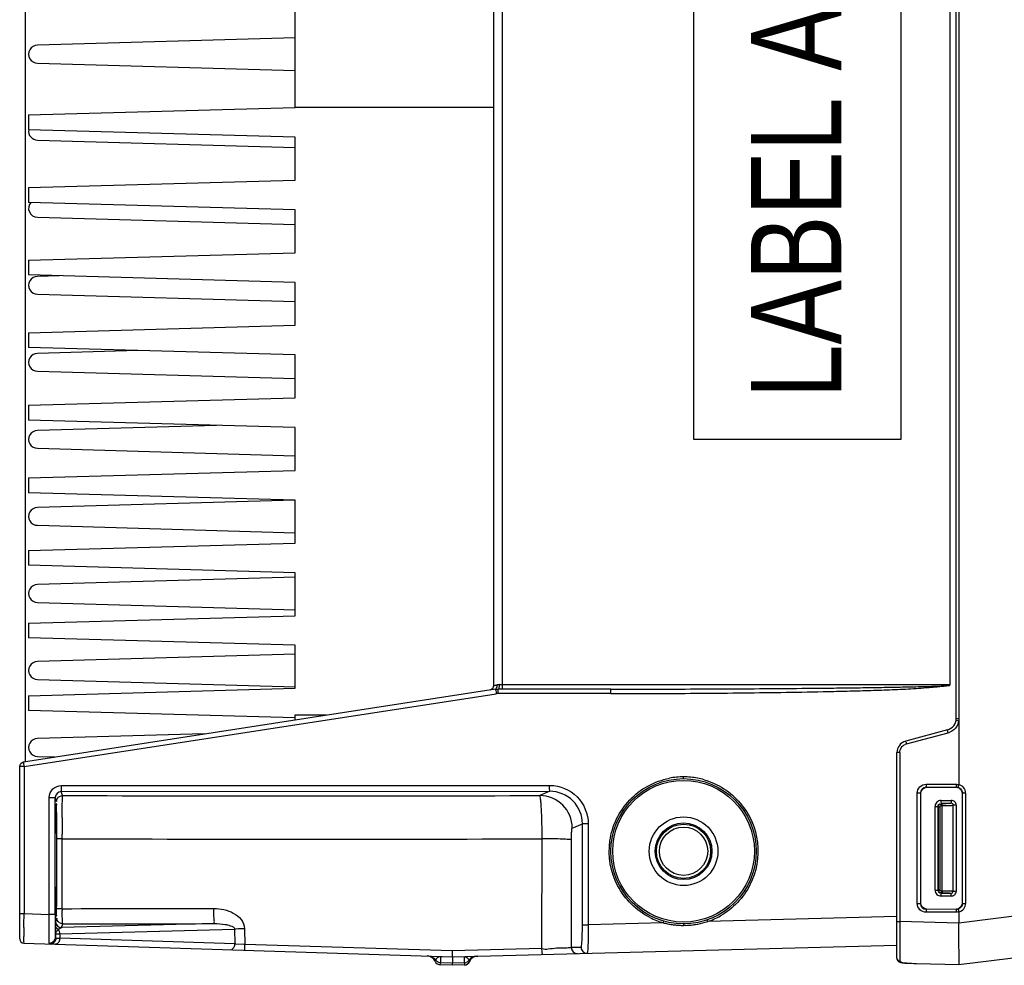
# Model space of a CAD drawing. Header units: inches. Extents: x 0 to 117, y 0 to 83.
# Tile 2 of 78: x 46.07 to 52.61, y 6.58 to 12.86. Entities that reach past the tile are written whole.
import ezdxf

# ---------------------------------------------------------------- set-up
doc = ezdxf.new("R2010")
doc.units = ezdxf.units.IN
doc.header["$LTSCALE"] = 6.431102
doc.header["$MEASUREMENT"] = 0
doc.layers.get('0').update_dxf_attribs({"linetype": 'CONTINUOUS'})
doc.styles.add('TEXTSTYLE_5', font='txt', dxfattribs={"width": 0.8})

msp = doc.modelspace()

# ---------------------------------------------------------------- linework, layer by layer
at = {"color": 7, "linetype": 'CONTINUOUS'}
for p, q in [((46.1069, 7.9288), (46.1069, 17.3311)), ((52.288, 8.2165), (52.288, 17.0433)), ((52.306, 17.0433), (52.3061, 8.2165)), ((49.2171, 8.436), (49.2171, 16.8238)), ((49.2731, 16.8185), (49.2731, 8.4414)), ((52.2486, 8.4414), (52.2486, 16.8185)), ((50.5445, 10.0709), (50.5445, 15.189)), ((51.9205, 15.189), (51.9205, 10.0709)), ((47.8982, 12.2756), (47.8982, 12.9843)), ((47.8982, 12.7383), (46.1856, 12.689)), ((46.1856, 12.5709), (47.8982, 12.5216)), ((46.1266, 12.2264), (47.8982, 12.2756)), ((49.2171, 12.2756), (47.8982, 12.2756)), ((46.1266, 12.2264), (46.1266, 12.128)), ((47.8982, 12.0788), (46.1266, 12.128)), ((46.1856, 12.0591), (47.8962, 12.0098)), ((47.8982, 11.7933), (47.8982, 12.0788)), ((46.1266, 11.7441), (47.8982, 11.7933)), ((46.1266, 11.7441), (46.1266, 11.6457)), ((47.8982, 11.5965), (46.1266, 11.6457)), ((47.8982, 11.311), (47.8982, 11.5965)), ((46.1856, 11.5473), (47.8982, 11.498)), ((46.1266, 11.2618), (47.8982, 11.311)), ((46.1266, 11.2618), (46.1266, 11.1634)), ((47.8982, 11.1142), (46.1266, 11.1634)), ((46.3306, 11.1577), (46.1856, 11.1536)), ((47.8982, 10.8288), (47.8982, 11.1142)), ((46.1856, 11.0354), (47.8982, 10.9862)), ((46.1266, 10.7795), (47.8982, 10.8288)), ((46.1266, 10.7795), (46.1266, 10.6811)), ((47.8982, 10.6319), (46.1266, 10.6811)), ((46.8527, 10.6609), (46.1856, 10.6417)), ((47.8982, 10.3465), (47.8982, 10.6319)), ((46.1856, 10.5236), (47.8982, 10.4744)), ((46.1266, 10.2973), (47.8982, 10.3465)), ((46.1266, 10.2973), (46.1266, 10.1988)), ((47.8982, 10.1496), (46.1266, 10.1988)), ((47.3749, 10.1642), (46.1856, 10.1299)), ((47.8982, 9.8642), (47.8982, 10.1496)), ((46.1856, 10.0118), (47.8982, 9.9625)), ((51.9205, 10.0709), (50.5445, 10.0709)), ((46.1266, 9.815), (47.8982, 9.8642)), ((46.1266, 9.815), (46.1266, 9.7166)), ((47.8982, 9.6673), (46.1266, 9.7166)), ((47.8982, 9.6674), (46.1856, 9.6181)), ((47.8982, 9.3819), (47.8982, 9.6673)), ((46.1856, 9.5), (47.9002, 9.4507)), ((46.1266, 9.3327), (47.8982, 9.3819)), ((46.1266, 9.3327), (46.1266, 9.2343)), ((47.8982, 9.1851), (46.1266, 9.2343)), ((47.8982, 8.8996), (47.8982, 9.1851)), ((47.8991, 9.1556), (46.1856, 9.1063)), ((46.1856, 8.9882), (47.8993, 8.9389)), ((46.1266, 8.8504), (47.8982, 8.8996)), ((46.1266, 8.8504), (46.1266, 8.752)), ((47.8982, 8.7028), (46.1266, 8.752)), ((47.8982, 8.4173), (47.8982, 8.7028)), ((47.8999, 8.6438), (46.1856, 8.5945)), ((46.1856, 8.4764), (47.8985, 8.4271)), ((49.2548, 8.4414), (52.2486, 8.4414)), ((49.2287, 8.4104), (46.0925, 7.9274)), ((46.0963, 7.8982), (49.2324, 8.3813)), ((46.1266, 8.3681), (47.8982, 8.4173)), ((49.9938, 8.3823), (49.2462, 8.3823)), ((49.9945, 8.4118), (49.2469, 8.4118)), ((46.1266, 8.3681), (46.1266, 8.2697)), ((47.8982, 8.2205), (46.1266, 8.2697)), ((47.8982, 8.2081), (47.8982, 8.2402)), ((47.8982, 8.2402), (48.106, 8.2402)), ((52.288, 8.2165), (52.3061, 8.2165)), ((52.3057, 8.1997), (52.2895, 8.2026)), ((52.3061, 8.2165), (52.3057, 8.1997)), ((52.3057, 8.1997), (52.3057, 7.7775)), ((47.293, 8.1146), (46.1856, 8.0827)), ((52.2296, 8.1405), (51.9526, 8.0663)), ((51.9572, 8.0473), (52.2342, 8.1215)), ((51.9134, 7.9902), (51.8943, 7.9902)), ((51.8943, 6.6235), (51.8943, 7.9902)), ((51.9134, 7.9902), (51.9134, 6.8673)), ((46.0933, 7.9187), (46.0961, 7.9)), ((46.1856, 7.9646), (46.3018, 7.9612)), ((46.0675, 6.7531), (46.0675, 7.8982)), ((46.0963, 7.8982), (46.0679, 7.8982)), ((46.0963, 7.8982), (46.0963, 6.9203)), ((46.3434, 7.7308), (49.5884, 7.7331)), ((46.3521, 7.7049), (46.3434, 7.7308)), ((46.3463, 7.7712), (49.5913, 7.7715)), ((49.5884, 7.7331), (49.5216, 7.7045)), ((52.0499, 7.7204), (52.0297, 7.7204)), ((52.0297, 6.9883), (52.0297, 7.7204)), ((52.0499, 7.7204), (52.0499, 6.9883)), ((52.0892, 7.7598), (52.2901, 7.76)), ((52.0894, 7.7796), (52.2896, 7.7797)), ((52.3004, 7.7587), (52.3046, 7.7739)), ((52.3501, 7.7206), (52.3295, 7.7206)), ((52.3295, 6.988), (52.3295, 7.7206)), ((52.3501, 7.7206), (52.3501, 6.988)), ((46.2637, 6.915), (46.2637, 7.6914)), ((46.2637, 7.6914), (46.3041, 7.6914)), ((46.3041, 7.6914), (46.3127, 7.6655)), ((46.3041, 6.9145), (46.3041, 7.6914)), ((52.2547, 7.6523), (52.1868, 7.6523)), ((52.1889, 7.6502), (52.1868, 7.6523)), ((52.1872, 7.672), (52.255, 7.672)), ((52.1479, 7.6327), (52.1671, 7.6327)), ((52.1479, 7.0759), (52.1479, 7.6327)), ((52.1693, 7.6306), (52.1671, 7.6327)), ((52.1671, 7.6327), (52.1671, 7.0759)), ((52.1693, 7.6306), (52.1811, 7.6306)), ((52.1693, 7.6306), (52.1693, 7.0781)), ((52.1806, 7.0781), (52.1811, 7.6306)), ((52.1889, 7.6502), (52.1938, 7.6502)), ((52.1889, 7.6502), (52.1889, 7.6389)), ((52.1889, 7.6389), (52.1938, 7.6386)), ((52.1938, 7.0697), (52.1938, 7.6502)), ((52.2879, 7.6408), (52.2687, 7.6408)), ((52.2687, 7.0679), (52.2687, 7.6408)), ((52.2879, 7.6408), (52.2879, 7.0679)), ((49.7377, 7.488), (49.8055, 7.517)), ((49.8437, 7.517), (49.8055, 7.517)), ((49.8055, 6.8465), (49.8055, 7.517)), ((49.8437, 7.517), (49.8437, 6.8465)), ((46.3501, 7.4174), (46.3501, 7.4472)), ((46.3502, 6.9528), (46.3501, 7.4174)), ((49.5365, 6.6879), (49.5377, 7.417)), ((49.7318, 6.6945), (49.733, 7.4113)), ((52.3057, 6.5815), (57.807, 7.257)), ((52.1479, 7.0759), (52.1671, 7.0759)), ((52.1693, 7.0781), (52.1671, 7.0759)), ((52.1693, 7.0781), (52.1806, 7.0781)), ((52.1889, 7.0703), (52.1914, 7.0585)), ((52.2879, 7.0679), (52.2687, 7.0679)), ((52.189, 7.0585), (52.1868, 7.0563)), ((52.1868, 7.0563), (52.2547, 7.0564)), ((52.255, 7.0367), (52.1872, 7.0367)), ((52.0297, 6.9883), (52.0499, 6.9883)), ((52.2901, 6.9486), (52.0892, 6.9489)), ((52.3295, 6.988), (52.3501, 6.988)), ((46.0675, 6.9203), (46.0963, 6.9203)), ((46.096, 6.8451), (46.0963, 6.9203)), ((46.0963, 6.9203), (46.2637, 6.915)), ((46.3041, 6.915), (46.2637, 6.915)), ((46.3145, 6.891), (46.3063, 6.8664)), ((46.3145, 6.8917), (46.3146, 6.8932)), ((51.8934, 6.9002), (50.6375, 6.8673)), ((51.8943, 6.8673), (51.9134, 6.8673)), ((52.3057, 6.857), (51.9134, 6.8673)), ((51.9134, 6.8673), (51.9134, 6.8384)), ((52.2896, 6.929), (52.0894, 6.9291)), ((52.3057, 6.9312), (52.3057, 6.857)), ((52.7434, 6.9114), (52.3057, 6.8577)), ((46.0959, 6.8277), (46.096, 6.8451)), ((46.3052, 6.7989), (46.3054, 6.8253)), ((46.3054, 6.8253), (46.3055, 6.8367)), ((46.3055, 6.8367), (46.3056, 6.8419)), ((46.3214, 6.8108), (46.3255, 6.8143)), ((46.3339, 6.7866), (47.4941, 6.817)), ((47.3617, 6.8536), (46.3456, 6.827)), ((46.3461, 6.8284), (46.3538, 6.8517)), ((47.4941, 6.817), (47.4967, 6.7194)), ((47.5608, 6.8196), (47.5637, 6.7158)), ((49.8055, 6.8465), (49.8437, 6.8465)), ((50.3417, 6.8595), (49.8437, 6.8465)), ((51.9134, 6.8384), (51.9133, 6.7818)), ((46.0958, 6.7593), (46.0958, 6.7684)), ((46.2643, 6.725), (46.2637, 6.7515)), ((46.3051, 6.7917), (46.3052, 6.7989)), ((46.3051, 6.7841), (46.3051, 6.7917)), ((46.3051, 6.7628), (46.3051, 6.7841)), ((46.3097, 6.757), (46.3114, 6.7571)), ((46.3339, 6.7866), (46.3339, 6.7561)), ((47.4967, 6.7194), (46.3339, 6.7561)), ((51.9133, 6.7818), (51.9133, 6.729)), ((46.0961, 6.7235), (48.9415, 6.6337)), ((46.2644, 6.7235), (46.2643, 6.725)), ((47.4967, 6.7194), (47.5028, 6.7191)), ((47.5028, 6.7191), (47.5554, 6.7162)), ((47.5554, 6.7162), (47.5637, 6.7158)), ((48.9402, 6.6724), (47.5637, 6.7158)), ((49.5365, 6.688), (48.9402, 6.6724)), ((48.9415, 6.6337), (51.892, 6.711)), ((49.7963, 6.6962), (49.7318, 6.6945)), ((51.9133, 6.729), (51.9132, 6.7047)), ((52.3066, 6.6952), (52.3061, 6.7194)), ((48.8616, 6.6362), (48.8616, 6.6341)), ((48.9415, 6.6315), (48.8616, 6.6341)), ((48.8616, 6.6341), (48.8616, 6.5938)), ((48.9415, 6.6337), (48.9415, 6.6315)), ((49.0213, 6.6336), (48.9415, 6.6315)), ((48.9415, 6.6315), (48.9415, 6.5913)), ((49.0213, 6.6336), (49.0212, 6.6358)), ((49.0213, 6.5934), (49.0213, 6.6336)), ((51.9133, 6.615), (51.9133, 6.6048)), ((48.8615, 6.5793), (48.8616, 6.5938)), ((48.9415, 6.5768), (48.8615, 6.5793)), ((48.9415, 6.5913), (48.8616, 6.5938)), ((49.0213, 6.5934), (48.9415, 6.5913)), ((48.9415, 6.5768), (48.9415, 6.5913)), ((49.0213, 6.5789), (48.9415, 6.5768)), ((49.0213, 6.5934), (49.0213, 6.5791)), ((51.9572, 6.5915), (51.9568, 6.5914)), ((52.0234, 6.5889), (52.3057, 6.5815))]:
    msp.add_line(p, q, dxfattribs=at)
for points in [[(46.0925, 7.9274), (46.0925, 7.9274), (46.0925, 7.9274), (46.0925, 7.9273), (46.0925, 7.9273), (46.0925, 7.9272), (46.0925, 7.9272), (46.0925, 7.9271), (46.0925, 7.9271), (46.0925, 7.927)], [(52.2901, 7.76), (52.2913, 7.76), (52.2924, 7.76), (52.2936, 7.7599), (52.2947, 7.7598), (52.2959, 7.7596), (52.297, 7.7595), (52.2982, 7.7592), (52.2993, 7.759), (52.3004, 7.7587)], [(52.1811, 7.6306), (52.1812, 7.632), (52.1816, 7.6333), (52.1821, 7.6344), (52.1829, 7.6355), (52.1838, 7.6365), (52.1849, 7.6373), (52.1861, 7.638), (52.1875, 7.6385), (52.1889, 7.6389)], [(52.1889, 7.0703), (52.1875, 7.0704), (52.1862, 7.0708), (52.185, 7.0713), (52.184, 7.0721), (52.183, 7.073), (52.1822, 7.0741), (52.1815, 7.0753), (52.181, 7.0767), (52.1806, 7.0781)], [(52.1889, 7.0703), (52.1895, 7.0702), (52.19, 7.0701), (52.1906, 7.07), (52.1911, 7.07), (52.1916, 7.07)], [(52.1922, 7.07), (52.1927, 7.0699), (52.1933, 7.0699), (52.1938, 7.0697)], [(52.3004, 6.95), (52.2993, 6.9497), (52.2982, 6.9495), (52.297, 6.9492), (52.2959, 6.9491), (52.2947, 6.9489), (52.2936, 6.9488), (52.2924, 6.9487), (52.2913, 6.9487), (52.2901, 6.9486)], [(51.8943, 6.6234), (51.8946, 6.6196), (51.8962, 6.6139)], [(51.8962, 6.6139), (51.899, 6.6088), (51.9029, 6.6044), (51.9075, 6.6009), (51.9126, 6.5983), (51.918, 6.5964), (51.9239, 6.5949), (51.9306, 6.5937)], [(51.9306, 6.5937), (51.938, 6.5928), (51.9463, 6.592)], [(51.9463, 6.592), (51.9552, 6.5915), (51.9568, 6.5914)]]:
    msp.add_lwpolyline(points, dxfattribs=at)
for radius in [0.4823, 0.4705, 0.2279, 0.1886, 0.1801, 0.1604]:
    msp.add_circle((50.477, 7.3347), radius, dxfattribs=at)
for centre, radius, start, end in [((46.1856, 12.6299), 0.0591, 90, 270.00047), ((46.1856, 12.1181), 0.0591, 170.35895, 270.00094), ((46.1856, 11.6063), 0.0591, 138.63371, 270.00094), ((46.1856, 11.0945), 0.0591, 89.99907, 270.00094), ((46.1856, 10.5827), 0.0591, 89.99907, 270.00094), ((46.1856, 10.0709), 0.0591, 90, 270.00047), ((46.1856, 9.5591), 0.0591, 90, 270.00047), ((46.1856, 9.0473), 0.0591, 90, 270.00047), ((46.1856, 8.5354), 0.0591, 90, 270.00047), ((49.1371, 8.914), 0.4851, 281.06996, 281.53254), ((49.1406, 8.8969), 0.4676, 281.53236, 282.06207), ((49.1368, 8.444), 0.118, 356.23395, 358.72559), ((49.2462, 8.2919), 0.0904, 89.99065, 98.7404), ((52.2092, 8.2165), 0.0787, 285, 360), ((52.2077, 8.2169), 0.0995, 328.52851, 342.66105), ((52.2093, 8.2165), 0.0978, 342.64779, 350.11704), ((52.2088, 8.2161), 0.0979, 285.02483, 292.49074), ((46.1856, 8.0236), 0.0591, 89.99907, 270.00094), ((51.973, 7.9902), 0.0787, 105, 180), ((51.9724, 7.9907), 0.0585, 105.02804, 113.72559), ((50.4797, 7.3134), 0.5153, 90.27276, 100.78216), ((50.4746, 7.3088), 0.5199, 84.54135, 89.71195), ((50.4757, 7.3197), 0.509, 79.35474, 84.54541), ((50.479, 7.3369), 0.4915, 74.03002, 79.35761), ((46.3435, 7.6914), 0.0394, 90.07231, 180.06617), ((52.0893, 7.7204), 0.0393, 90.08628, 180.07071), ((52.291, 7.7207), 0.0591, 359.96932, 75.57651), ((48.0185, 595.1715), 587.469, 269.837471, 270.1465941), ((49.521, 7.4877), 0.2167, 0.07318, 89.83949), ((86.6928, 7.4016), 40.3427, 179.77603, 179.93534), ((11.3933, 7.2908), 34.9214, 0.11043, 0.29293), ((48.0162, 585.7264), 578.3114, 269.8349295, 270.1507432), ((6.1793, 7.2753), 40.1354, 359.781, 0.11812), ((23.1069, 7.2059), 23.2077, 359.54456, 359.79271), ((35.0861, 7.1077), 11.2281, 359.2884, 359.55992), ((49.0341, 6.953), 2.6839, 180.00449, 180.27888), ((52.0893, 6.9883), 0.0393, 179.92919, 269.91382), ((52.291, 6.988), 0.0591, 284.42345, 0.03072), ((62.9279, 6.9143), 16.6238, 179.99939, 180.16899), ((50.4857, 7.3547), 0.5157, 243.2697, 253.78364), ((50.4755, 7.3687), 0.527, 280.65727, 287.90924), ((50.4684, 7.3531), 0.5144, 289.19483, 299.51737), ((66.9231, 6.7666), 20.8273, 179.83209, 179.99521), ((46.3456, 6.8664), 0.0393, 180.01054, 269.99276), ((46.3473, 6.8054), 0.0217, 94.4577, 101.27629), ((50.476, 7.3633), 0.5214, 255.0721, 256.73319), ((50.4781, 7.3727), 0.531, 256.73782, 259.99148), ((50.4771, 7.3662), 0.5244, 259.97948, 261.62098), ((50.4723, 7.3322), 0.49, 261.60162, 265.13232), ((50.4713, 7.3248), 0.4826, 265.16767, 266.99109), ((50.4735, 7.3699), 0.5278, 267.01735, 270.40838), ((50.4756, 7.3772), 0.5353, 271.55004, 276.9291), ((50.4775, 7.3601), 0.5181, 276.95785, 280.61883), ((46.097, 6.753), 0.0295, 180.00364, 268.19688), ((46.2683, 6.763), 0.0368, 349.28654, 359.60182), ((46.7728, 6.7779), 0.4679, 181.23772, 181.85566), ((46.269, 6.7575), 0.0408, 349.64372, 359.23129), ((46.2901, 6.1675), 0.5901, 85.74398, 86.09569), ((46.2792, 6.7572), 0.0547, 351.56104, 358.8344), ((49.7711, 6.6948), 0.0393, 180.39042, 271.46046), ((49.8356, 6.6965), 0.0393, 180.38675, 271.44798), ((92.447, 6.6785), 40.5337, 179.96294, 180.08969), ((48.7723, 6.58), 0.0591, 23.1556, 88.19197), ((48.9837, 6.5782), 0.0767, 23.62557, 24.94395), ((49.1105, 6.5791), 0.0591, 91.5, 156.54204), ((48.8628, 6.6187), 0.0394, 203.15958, 268.19047), ((49.0203, 6.6182), 0.0394, 271.5013, 336.53854), ((49.0202, 6.6343), 0.0409, 271.42278, 288.10265), ((52.0953, 9.3367), 2.7487, 267.11882, 268.5007)]:
    msp.add_arc(centre, radius, start, end, dxfattribs=at)
for centre, start_param, end_param in [((52.288, 7.7185), -0.523401, 0), ((52.288, 6.9902), -3.141593, -2.618192)]:
    msp.add_ellipse(centre, major_axis=(0, 0.0394), ratio=0.999315, start_param=start_param, end_param=end_param, dxfattribs=at)
for points in [[(49.1925, 8.408), (49.205, 8.4101), (49.2171, 8.4244), (49.2171, 8.4371)], [(49.2548, 8.4414), (49.2497, 8.4414), (49.2442, 8.4417), (49.2397, 8.4392)], [(49.2113, 8.4183), (49.215, 8.4233), (49.2171, 8.4298), (49.2171, 8.436)], [(49.2287, 8.4104), (49.2347, 8.4114), (49.2409, 8.4123), (49.2468, 8.4112)], [(52.2926, 8.165), (52.282, 8.1477), (52.265, 8.1333), (52.2463, 8.1256)], [(51.9284, 8.0295), (51.934, 8.0358), (51.9411, 8.0409), (51.9488, 8.0443)], [(51.9134, 7.9902), (51.9134, 8.0042), (51.9191, 8.019), (51.9284, 8.0295)], [(46.0675, 7.8996), (46.0675, 7.9124), (46.0798, 7.9268), (46.0925, 7.9288)], [(46.0675, 7.8982), (46.0675, 7.911), (46.0799, 7.9254), (46.0925, 7.9274)], [(52.0518, 7.7186), (52.0518, 7.7353), (52.0674, 7.7541), (52.0839, 7.7572)], [(52.2896, 7.7797), (52.295, 7.7797), (52.3005, 7.779), (52.3057, 7.7775)], [(52.3004, 7.7587), (52.3127, 7.7554), (52.3242, 7.7442), (52.3278, 7.7319)], [(52.3077, 7.7526), (52.319, 7.746), (52.3273, 7.7316), (52.3273, 7.7185)], [(46.3127, 7.6655), (46.3127, 7.6722), (46.3145, 7.679), (46.3177, 7.6848)], [(46.3177, 7.6848), (46.3242, 7.6964), (46.3388, 7.7049), (46.3521, 7.7049)], [(46.3502, 6.9528), (46.686, 6.9544), (47.0218, 6.9535), (47.3576, 6.9546)], [(52.0911, 6.9508), (52.0744, 6.9508), (52.0555, 6.9665), (52.0524, 6.9829)], [(52.3295, 6.988), (52.3295, 6.9721), (52.3158, 6.9542), (52.3004, 6.95)], [(52.3273, 6.9902), (52.3273, 6.9771), (52.319, 6.9626), (52.3077, 6.9561)], [(46.317, 6.8771), (46.3154, 6.8816), (46.3145, 6.8863), (46.3145, 6.891)], [(46.3538, 6.8517), (46.3389, 6.8517), (46.3223, 6.8632), (46.317, 6.8771)], [(52.3057, 6.9312), (52.3005, 6.9297), (52.295, 6.929), (52.2896, 6.929)], [(46.3149, 6.8214), (46.3095, 6.8266), (46.3056, 6.8344), (46.3056, 6.8419)], [(46.3255, 6.8143), (46.3216, 6.8161), (46.318, 6.8185), (46.3149, 6.8214)], [(46.3339, 6.7866), (46.3338, 6.795), (46.3328, 6.8075), (46.3249, 6.8099)], [(46.3255, 6.8143), (46.3282, 6.8182), (46.3318, 6.8217), (46.3359, 6.824)], [(46.3538, 6.8517), (46.6898, 6.8526), (47.0258, 6.8533), (47.3617, 6.8536)], [(50.4901, 6.8421), (50.4858, 6.842), (50.4815, 6.8418), (50.4772, 6.8421)], [(46.271, 6.718), (46.2876, 6.7174), (46.3061, 6.7338), (46.3091, 6.7502)], [(46.3114, 6.7571), (46.3177, 6.7573), (46.324, 6.7568), (46.3303, 6.7563)], [(46.3333, 6.7491), (46.3321, 6.7408), (46.3289, 6.7323), (46.3233, 6.7259)], [(46.3233, 6.7259), (46.3188, 6.7208), (46.3117, 6.7167), (46.3048, 6.7169)], [(49.5365, 6.6879), (49.5501, 6.6845), (49.5645, 6.6835), (49.5783, 6.6854)], [(49.5783, 6.6854), (49.5968, 6.688), (49.6152, 6.6914), (49.6339, 6.6919)], [(48.7824, 6.6387), (48.8006, 6.6382), (48.8201, 6.6267), (48.8297, 6.6111)], [(48.8616, 6.5938), (48.8495, 6.5942), (48.8365, 6.6011), (48.8297, 6.6111)], [(49.0532, 6.6105), (49.0485, 6.6035), (49.041, 6.598), (49.033, 6.5954)], [(49.1007, 6.6379), (49.0824, 6.6374), (49.0629, 6.626), (49.0532, 6.6105)]]:
    msp.add_open_spline(points, degree=3, dxfattribs=at)
for points, knots in [([(49.2171, 8.436), (49.2171, 8.4349), (49.2244, 8.4379), (49.227, 8.4373), (49.2303, 8.438)], [0, 0, 0, 0, 0.255318, 1, 1, 1, 1]), ([(49.224, 8.4104), (49.2316, 8.4118), (49.2386, 8.4252), (49.2386, 8.4361), (49.2384, 8.4396)], [0, 0, 0, 0, 0.690708, 1, 1, 1, 1]), ([(49.2731, 8.4414), (49.2731, 8.4344), (49.2736, 8.4241), (49.2718, 8.4164), (49.2723, 8.4118), (49.2715, 8.4118)], [0, 0, 0, 0, 0.704959, 0.921394, 1, 1, 1, 1]), ([(49.9938, 8.3823), (50.1819, 8.3823), (50.464, 8.3832), (50.8402, 8.3864), (51.1223, 8.39), (51.3573, 8.3941), (51.5454, 8.3984), (51.6864, 8.4022), (51.8274, 8.4067), (51.9448, 8.4118), (52.0387, 8.4178), (52.0973, 8.4222), (52.1443, 8.4262), (52.179, 8.4295), (52.2096, 8.4327), (52.2305, 8.4359), (52.2471, 8.4358), (52.2486, 8.4414)], [0, 0, 0, 0, 0.249982, 0.374974, 0.499965, 0.624956, 0.687452, 0.749948, 0.812443, 0.874938, 0.906185, 0.937433, 0.953057, 0.968683, 0.98431, 0.992384, 1, 1, 1, 1]), ([(49.9945, 8.4118), (50.1825, 8.4118), (50.4643, 8.4123), (50.8402, 8.4139), (51.1221, 8.4157), (51.357, 8.4178), (51.5449, 8.4199), (51.6858, 8.4218), (51.8032, 8.4237), (51.8972, 8.4255), (51.9676, 8.4268), (52.0381, 8.4282), (52.0967, 8.4295), (52.1438, 8.431), (52.1786, 8.4322), (52.2094, 8.4346), (52.2306, 8.4355), (52.247, 8.436), (52.2486, 8.4414)], [0, 0, 0, 0, 0.249967, 0.37495, 0.499933, 0.624917, 0.687409, 0.7499, 0.812392, 0.843637, 0.874881, 0.906123, 0.937366, 0.952989, 0.968615, 0.984187, 0.9925, 1, 1, 1, 1]), ([(49.2287, 8.4104), (49.227, 8.4088), (49.2314, 8.3991), (49.2315, 8.3921), (49.2323, 8.3863)], [0, 0, 0, 0, 0.288702, 1, 1, 1, 1]), ([(49.2323, 8.3863), (49.2324, 8.3855), (49.2325, 8.3838), (49.2325, 8.3821), (49.2324, 8.3813)], [0, 0, 0, 0, 0.499294, 1, 1, 1, 1]), ([(49.2324, 8.4115), (49.2342, 8.4116), (49.2382, 8.4118), (49.2421, 8.4115), (49.2442, 8.4112)], [0, 0, 0, 0, 0.460691, 1, 1, 1, 1]), ([(49.2441, 8.4118), (49.2454, 8.4118), (49.2538, 8.4176), (49.254, 8.4284), (49.2545, 8.4363)], [0, 0, 0, 0, 0.14668, 1, 1, 1, 1]), ([(49.2462, 8.3823), (49.2462, 8.3857), (49.2463, 8.3954), (49.2459, 8.4051), (49.2468, 8.4114)], [0, 0, 0, 0, 0.346397, 1, 1, 1, 1]), ([(49.9938, 8.3823), (49.9938, 8.3893), (49.9929, 8.3994), (49.9949, 8.4073), (49.9937, 8.4118), (49.9945, 8.4118)], [0, 0, 0, 0, 0.707119, 0.913231, 1, 1, 1, 1]), ([(52.2342, 8.1215), (52.2336, 8.1237), (52.2322, 8.1291), (52.231, 8.133), (52.2299, 8.1388), (52.2306, 8.1362), (52.2309, 8.1354)], [0, 0, 0, 0, 0.356154, 0.809937, 0.871753, 1, 1, 1, 1]), ([(51.9526, 8.0663), (51.9514, 8.0659), (51.9558, 8.0585), (51.9552, 8.055), (51.9563, 8.0513)], [0, 0, 0, 0, 0.245188, 1, 1, 1, 1]), ([(46.0925, 7.927), (46.0925, 7.9262), (46.0927, 7.9233), (46.0931, 7.9203), (46.0935, 7.9182)], [0, 0, 0, 0, 0.26259, 1, 1, 1, 1]), ([(50.2537, 6.8941), (50.164, 6.9394), (50.0096, 7.0913), (49.956, 7.4077), (50.0944, 7.6971), (50.2846, 7.8008), (50.3833, 7.8196)], [0, 0, 0, 0, 0.249986, 0.500019, 0.750038, 1, 1, 1, 1]), ([(50.477, 7.8169), (50.4782, 7.8169), (50.476, 7.8235), (50.4773, 7.8261), (50.4773, 7.8287)], [0, 0, 0, 0, 0.323359, 1, 1, 1, 1]), ([(50.6142, 7.8094), (50.7056, 7.7832), (50.8765, 7.6732), (50.9964, 7.3965), (50.9449, 7.0994), (50.8045, 6.9524), (50.7218, 6.9055)], [0, 0, 0, 0, 0.249966, 0.499988, 0.750015, 1, 1, 1, 1]), ([(46.2637, 7.6914), (46.2635, 7.7121), (46.282, 7.7558), (46.3256, 7.7705), (46.3463, 7.7712)], [0, 0, 0, 0, 0.499007, 1, 1, 1, 1]), ([(46.3424, 7.7702), (46.3424, 7.761), (46.3415, 7.7485), (46.3436, 7.7365), (46.3425, 7.7316), (46.3434, 7.7308)], [0, 0, 0, 0, 0.696743, 0.909303, 1, 1, 1, 1]), ([(49.5884, 7.733), (49.5874, 7.7338), (49.5886, 7.7386), (49.5865, 7.7506), (49.5873, 7.7632), (49.5873, 7.7724)], [0, 0, 0, 0, 0.089977, 0.300626, 1, 1, 1, 1]), ([(49.8055, 7.517), (49.8055, 7.5723), (49.7589, 7.6875), (49.6436, 7.7331), (49.5884, 7.7331)], [0, 0, 0, 0, 0.500043, 1, 1, 1, 1]), ([(49.5913, 7.7715), (49.6559, 7.7724), (49.7902, 7.7156), (49.8437, 7.5817), (49.8437, 7.517)], [0, 0, 0, 0, 0.499714, 1, 1, 1, 1]), ([(52.0297, 7.7204), (52.0297, 7.7355), (52.0425, 7.7672), (52.0742, 7.7796), (52.0894, 7.7796)], [0, 0, 0, 0, 0.499866, 1, 1, 1, 1]), ([(52.0887, 7.7794), (52.0888, 7.7772), (52.089, 7.7716), (52.0888, 7.7676), (52.089, 7.7617), (52.0892, 7.7643), (52.0892, 7.765)], [0, 0, 0, 0, 0.356053, 0.812539, 0.878587, 1, 1, 1, 1]), ([(52.2901, 7.76), (52.2892, 7.761), (52.2905, 7.7671), (52.2897, 7.7718), (52.29, 7.7756)], [0, 0, 0, 0, 0.258467, 1, 1, 1, 1]), ([(52.3278, 7.7319), (52.3284, 7.7301), (52.3292, 7.7264), (52.3295, 7.7225), (52.3295, 7.7206)], [0, 0, 0, 0, 0.501286, 1, 1, 1, 1]), ([(46.3504, 7.5593), (46.3505, 7.5943), (46.3496, 7.6392), (46.3522, 7.6874), (46.3511, 7.7012), (46.3521, 7.7049)], [0, 0, 0, 0, 0.71986, 0.922034, 1, 1, 1, 1]), ([(49.5377, 7.417), (49.5376, 7.4533), (49.5367, 7.5203), (49.5341, 7.5995), (49.5306, 7.6506), (49.5284, 7.678), (49.5251, 7.6935), (49.5238, 7.7034), (49.5216, 7.7045)], [0, 0, 0, 0, 0.377258, 0.69697, 0.820716, 0.914197, 0.974326, 1, 1, 1, 1]), ([(52.1872, 7.672), (52.1772, 7.6717), (52.156, 7.6638), (52.1483, 7.6428), (52.1479, 7.6327)], [0, 0, 0, 0, 0.499694, 1, 1, 1, 1]), ([(52.1873, 7.672), (52.1868, 7.6699), (52.1863, 7.6671), (52.1871, 7.6549), (52.1865, 7.6575)], [0, 0, 0, 0, 0.45493, 1, 1, 1, 1]), ([(52.2547, 7.6523), (52.2512, 7.6519), (52.231, 7.6504), (52.2107, 7.6502), (52.1938, 7.6502)], [0, 0, 0, 0, 0.170047, 1, 1, 1, 1]), ([(52.2552, 7.6719), (52.2552, 7.6697), (52.2553, 7.667), (52.2549, 7.6547), (52.2548, 7.6573)], [0, 0, 0, 0, 0.459367, 1, 1, 1, 1]), ([(52.2879, 7.6408), (52.2874, 7.649), (52.2808, 7.6663), (52.2632, 7.6716), (52.255, 7.672)], [0, 0, 0, 0, 0.498902, 1, 1, 1, 1]), ([(46.3114, 7.6496), (46.3105, 7.6499), (46.3118, 7.6429), (46.3099, 7.6369), (46.3104, 7.6204), (46.3094, 7.5907), (46.3092, 7.5396), (46.3088, 7.4962), (46.3087, 7.4715)], [0, 0, 0, 0, 0.016725, 0.067317, 0.150855, 0.266114, 0.584184, 1, 1, 1, 1]), ([(46.3142, 7.4693), (46.3141, 7.4942), (46.3137, 7.5381), (46.3135, 7.5894), (46.3124, 7.6199), (46.313, 7.6359), (46.311, 7.6434), (46.3125, 7.6493), (46.3114, 7.6496)], [0, 0, 0, 0, 0.414332, 0.731532, 0.846901, 0.930948, 0.982203, 1, 1, 1, 1]), ([(52.1671, 7.6327), (52.1671, 7.6374), (52.1674, 7.6478), (52.1796, 7.6497), (52.1827, 7.6472)], [0, 0, 0, 0, 0.54461, 1, 1, 1, 1]), ([(52.1693, 7.6305), (52.1693, 7.6352), (52.1697, 7.6456), (52.1819, 7.6476), (52.185, 7.6452)], [0, 0, 0, 0, 0.543086, 1, 1, 1, 1]), ([(52.1938, 7.6386), (52.2019, 7.6385), (52.2269, 7.6387), (52.252, 7.6384), (52.2687, 7.6408)], [0, 0, 0, 0, 0.324886, 1, 1, 1, 1]), ([(52.2688, 7.6408), (52.2688, 7.6439), (52.2675, 7.6504), (52.2597, 7.6509), (52.2581, 7.649)], [0, 0, 0, 0, 0.555416, 1, 1, 1, 1]), ([(46.3084, 7.4528), (46.31, 7.4528), (46.3064, 7.463), (46.3086, 7.4669), (46.3087, 7.4715)], [0, 0, 0, 0, 0.267112, 1, 1, 1, 1]), ([(49.733, 7.4113), (49.733, 7.421), (49.7334, 7.4387), (49.7335, 7.4632), (49.7364, 7.477), (49.7357, 7.4871), (49.7377, 7.488)], [0, 0, 0, 0, 0.378899, 0.698766, 0.914757, 1, 1, 1, 1]), ([(46.3501, 7.4174), (46.346, 7.4174), (46.3345, 7.4171), (46.3229, 7.4176), (46.3155, 7.4165)], [0, 0, 0, 0, 0.351252, 1, 1, 1, 1]), ([(49.733, 7.4113), (49.7275, 7.4137), (49.7065, 7.4126), (49.6665, 7.4161), (49.607, 7.4162), (49.5621, 7.4169), (49.5377, 7.417)], [0, 0, 0, 0, 0.092247, 0.309346, 0.624912, 1, 1, 1, 1]), ([(46.3087, 7.0797), (46.3086, 7.0843), (46.3064, 7.0883), (46.31, 7.0984), (46.3084, 7.0984)], [0, 0, 0, 0, 0.732801, 1, 1, 1, 1]), ([(46.3087, 7.0797), (46.3088, 7.055), (46.3092, 7.0117), (46.3094, 6.9605), (46.3104, 6.9308), (46.3099, 6.9144), (46.3118, 6.9083), (46.3105, 6.9013), (46.3114, 6.9016)], [0, 0, 0, 0, 0.415823, 0.733909, 0.849162, 0.932689, 0.983268, 1, 1, 1, 1]), ([(52.1479, 7.0759), (52.1483, 7.0659), (52.1561, 7.0448), (52.1772, 7.0371), (52.1872, 7.0367)], [0, 0, 0, 0, 0.499884, 1, 1, 1, 1]), ([(52.1868, 7.0563), (52.1821, 7.0563), (52.1717, 7.0566), (52.1698, 7.0688), (52.1722, 7.0719)], [0, 0, 0, 0, 0.543632, 1, 1, 1, 1]), ([(52.189, 7.0585), (52.1843, 7.0585), (52.1739, 7.0589), (52.1719, 7.0711), (52.1743, 7.0742)], [0, 0, 0, 0, 0.543086, 1, 1, 1, 1]), ([(52.1938, 7.0697), (52.1938, 7.0672), (52.1945, 7.0638), (52.1928, 7.0586), (52.1914, 7.0585)], [0, 0, 0, 0, 0.628897, 1, 1, 1, 1]), ([(52.2687, 7.0679), (52.2651, 7.0684), (52.2401, 7.07), (52.2151, 7.0702), (52.1938, 7.0697)], [0, 0, 0, 0, 0.149326, 1, 1, 1, 1]), ([(52.2547, 7.0564), (52.2575, 7.0564), (52.2643, 7.0547), (52.2653, 7.0625), (52.2639, 7.0645)], [0, 0, 0, 0, 0.539266, 1, 1, 1, 1]), ([(52.255, 7.0367), (52.2632, 7.0371), (52.2806, 7.0424), (52.2876, 7.0597), (52.2879, 7.0679)], [0, 0, 0, 0, 0.501079, 1, 1, 1, 1]), ([(52.1873, 7.0367), (52.1873, 7.0389), (52.1874, 7.0416), (52.187, 7.0539), (52.1869, 7.0513)], [0, 0, 0, 0, 0.459334, 1, 1, 1, 1]), ([(52.189, 7.0585), (52.1957, 7.0585), (52.2176, 7.0583), (52.2395, 7.0581), (52.2547, 7.0564)], [0, 0, 0, 0, 0.305996, 1, 1, 1, 1]), ([(52.2552, 7.0368), (52.2552, 7.039), (52.2551, 7.0446), (52.2552, 7.0484), (52.2549, 7.0544), (52.2548, 7.052), (52.2548, 7.0513)], [0, 0, 0, 0, 0.357652, 0.817078, 0.888032, 1, 1, 1, 1]), ([(46.3502, 6.9528), (46.3419, 6.9527), (46.3299, 6.9536), (46.3201, 6.9513), (46.3153, 6.9525), (46.315, 6.9516)], [0, 0, 0, 0, 0.709347, 0.922292, 1, 1, 1, 1]), ([(46.3529, 6.8557), (46.3524, 6.8598), (46.3506, 6.8878), (46.3503, 6.9159), (46.3502, 6.9399)], [0, 0, 0, 0, 0.145125, 1, 1, 1, 1]), ([(47.3576, 6.9546), (47.4017, 6.9547), (47.4702, 6.9404), (47.5418, 6.8856), (47.5602, 6.8416), (47.5608, 6.8196)], [0, 0, 0, 0, 0.500199, 0.751273, 1, 1, 1, 1]), ([(47.3617, 6.8536), (47.3593, 6.8552), (47.3614, 6.8681), (47.3576, 6.8869), (47.3581, 6.9189), (47.3576, 6.942), (47.3576, 6.9546)], [0, 0, 0, 0, 0.085178, 0.304536, 0.625733, 1, 1, 1, 1]), ([(52.0894, 6.9291), (52.0742, 6.9291), (52.0425, 6.9415), (52.0297, 6.9732), (52.0297, 6.9883)], [0, 0, 0, 0, 0.500134, 1, 1, 1, 1]), ([(52.0892, 6.9489), (52.0883, 6.948), (52.0901, 6.9418), (52.0887, 6.9372), (52.0885, 6.9334)], [0, 0, 0, 0, 0.257813, 1, 1, 1, 1]), ([(52.2896, 6.929), (52.2895, 6.9312), (52.2896, 6.9368), (52.2894, 6.9408), (52.29, 6.9467), (52.29, 6.9441), (52.29, 6.9434)], [0, 0, 0, 0, 0.356312, 0.812946, 0.879152, 1, 1, 1, 1]), ([(52.3004, 6.95), (52.3006, 6.9496), (52.3037, 6.9456), (52.3035, 6.9396), (52.3026, 6.935)], [0, 0, 0, 0, 0.079365, 1, 1, 1, 1]), ([(46.2637, 6.7515), (46.2636, 6.7619), (46.2632, 6.8165), (46.2634, 6.871), (46.2637, 6.915)], [0, 0, 0, 0, 0.192486, 1, 1, 1, 1]), ([(50.3446, 6.8709), (50.3458, 6.8706), (50.3419, 6.8649), (50.3424, 6.8621), (50.3417, 6.8595)], [0, 0, 0, 0, 0.322878, 1, 1, 1, 1]), ([(50.6334, 6.8785), (50.6346, 6.8789), (50.6346, 6.8719), (50.6367, 6.8698), (50.6375, 6.8673)], [0, 0, 0, 0, 0.324314, 1, 1, 1, 1]), ([(46.3041, 6.8653), (46.3042, 6.8548), (46.3043, 6.8223), (46.3045, 6.7898), (46.305, 6.7678)], [0, 0, 0, 0, 0.323174, 1, 1, 1, 1]), ([(46.3056, 6.8419), (46.3056, 6.8454), (46.3061, 6.8535), (46.3049, 6.862), (46.3063, 6.8664)], [0, 0, 0, 0, 0.430324, 1, 1, 1, 1]), ([(46.3051, 6.7841), (46.3053, 6.7915), (46.312, 6.8012), (46.3191, 6.8087), (46.3214, 6.8108)], [0, 0, 0, 0, 0.703874, 1, 1, 1, 1]), ([(46.3359, 6.824), (46.3371, 6.8246), (46.3394, 6.8257), (46.3418, 6.8264), (46.3431, 6.8267)], [0, 0, 0, 0, 0.511982, 1, 1, 1, 1]), ([(46.3538, 6.8517), (46.3535, 6.8519), (46.3533, 6.8535), (46.353, 6.8548), (46.3529, 6.8557)], [0, 0, 0, 0, 0.306565, 1, 1, 1, 1]), ([(47.3617, 6.8536), (47.3852, 6.854), (47.422, 6.8517), (47.4649, 6.842), (47.4934, 6.829), (47.4941, 6.817)], [0, 0, 0, 0, 0.496387, 0.746419, 1, 1, 1, 1]), ([(47.5608, 6.8196), (47.5547, 6.82), (47.5324, 6.8185), (47.5102, 6.8179), (47.4941, 6.817)], [0, 0, 0, 0, 0.276037, 1, 1, 1, 1]), ([(49.8029, 6.742), (49.8033, 6.7495), (49.8049, 6.7843), (49.8055, 6.8192), (49.8055, 6.8465)], [0, 0, 0, 0, 0.21554, 1, 1, 1, 1]), ([(49.8437, 6.8465), (49.8438, 6.8223), (49.8437, 6.7778), (49.8428, 6.7249), (49.8411, 6.6914), (49.8402, 6.673), (49.8383, 6.6644), (49.8379, 6.6572), (49.8366, 6.6571)], [0, 0, 0, 0, 0.381719, 0.705122, 0.829227, 0.921609, 0.978919, 1, 1, 1, 1]), ([(50.477, 6.8524), (50.478, 6.8524), (50.4761, 6.8467), (50.4772, 6.8445), (50.4772, 6.8421)], [0, 0, 0, 0, 0.312171, 1, 1, 1, 1]), ([(52.3061, 6.7194), (52.3059, 6.7302), (52.305, 6.7763), (52.3057, 6.8224), (52.3057, 6.8577)], [0, 0, 0, 0, 0.234668, 1, 1, 1, 1]), ([(46.0961, 6.7235), (46.0953, 6.7237), (46.0969, 6.7282), (46.0953, 6.7336), (46.0961, 6.7456), (46.0958, 6.7542), (46.0958, 6.7593)], [0, 0, 0, 0, 0.065404, 0.25734, 0.571149, 1, 1, 1, 1]), ([(46.2643, 6.725), (46.2692, 6.7248), (46.2872, 6.7271), (46.302, 6.7435), (46.3044, 6.7562)], [0, 0, 0, 0, 0.277534, 1, 1, 1, 1]), ([(46.3051, 6.7841), (46.3057, 6.7866), (46.3198, 6.7837), (46.3268, 6.7864), (46.3339, 6.7866)], [0, 0, 0, 0, 0.268218, 1, 1, 1, 1]), ([(46.3051, 6.7628), (46.3051, 6.7614), (46.3051, 6.7573), (46.3096, 6.758), (46.3113, 6.7585)], [0, 0, 0, 0, 0.431125, 1, 1, 1, 1]), ([(49.7963, 6.6962), (49.7975, 6.6962), (49.7986, 6.702), (49.8014, 6.715), (49.8022, 6.7307), (49.8029, 6.742)], [0, 0, 0, 0, 0.078015, 0.275801, 1, 1, 1, 1]), ([(46.271, 6.718), (46.2696, 6.718), (46.2667, 6.7186), (46.2651, 6.721), (46.2647, 6.7222)], [0, 0, 0, 0, 0.525218, 1, 1, 1, 1]), ([(47.4676, 6.6802), (47.4796, 6.6799), (47.4946, 6.6977), (47.4966, 6.7142), (47.4967, 6.7194)], [0, 0, 0, 0, 0.699309, 1, 1, 1, 1]), ([(47.5613, 6.6773), (47.5624, 6.6774), (47.5612, 6.6832), (47.563, 6.6892), (47.5629, 6.7018), (47.5635, 6.7107), (47.5637, 6.7158)], [0, 0, 0, 0, 0.084176, 0.292303, 0.598305, 1, 1, 1, 1]), ([(48.9402, 6.6724), (48.9402, 6.6633), (48.9392, 6.6498), (48.9411, 6.6396), (48.9405, 6.6337), (48.9415, 6.6337)], [0, 0, 0, 0, 0.706392, 0.921738, 1, 1, 1, 1]), ([(49.5413, 6.6494), (49.5402, 6.6494), (49.5394, 6.6549), (49.5371, 6.6656), (49.5367, 6.6788), (49.5365, 6.688)], [0, 0, 0, 0, 0.083903, 0.2997, 1, 1, 1, 1]), ([(49.6339, 6.6919), (49.6568, 6.6926), (49.6894, 6.6897), (49.7223, 6.6962), (49.7318, 6.6945)], [0, 0, 0, 0, 0.703475, 1, 1, 1, 1]), ([(52.3057, 6.5815), (52.3062, 6.5841), (52.3084, 6.5995), (52.307, 6.6377), (52.307, 6.6729), (52.3066, 6.6952)], [0, 0, 0, 0, 0.068894, 0.410951, 1, 1, 1, 1]), ([(48.8297, 6.6111), (48.8289, 6.6093), (48.8278, 6.6067), (48.8269, 6.6041), (48.8266, 6.6033)], [0, 0, 0, 0, 0.704998, 1, 1, 1, 1]), ([(48.8616, 6.6341), (48.8557, 6.6339), (48.8415, 6.6301), (48.8337, 6.6178), (48.8297, 6.6111)], [0, 0, 0, 0, 0.428056, 1, 1, 1, 1]), ([(49.0213, 6.6336), (49.0271, 6.6332), (49.0413, 6.6297), (49.0492, 6.6173), (49.0532, 6.6105)], [0, 0, 0, 0, 0.426832, 1, 1, 1, 1]), ([(49.0564, 6.6026), (49.0562, 6.602), (49.0555, 6.6068), (49.0546, 6.6073), (49.0539, 6.6089)], [0, 0, 0, 0, 0.245636, 1, 1, 1, 1]), ([(51.9133, 6.6048), (51.9088, 6.6049), (51.8988, 6.6052), (51.897, 6.6168), (51.8994, 6.6197)], [0, 0, 0, 0, 0.55194, 1, 1, 1, 1]), ([(51.9572, 6.5915), (51.9463, 6.592), (51.9325, 6.5911), (51.9133, 6.5998), (51.9133, 6.6048)], [0, 0, 0, 0, 0.685791, 1, 1, 1, 1])]:
    msp.add_open_spline(points, degree=3, knots=knots, dxfattribs=at)

# ---------------------------------------------------------------- texts
at = {"color": 7, "linetype": 'CONTINUOUS', "insert": (50.9244, 10.3441), "char_height": 0.6, "width": 4.58, "attachment_point": 1, "rotation": 90, "line_spacing_factor": 0.9, "style": 'TEXTSTYLE_5'}
msp.add_mtext('LABEL AREA', dxfattribs=at)

doc.saveas('drawing.dxf')
